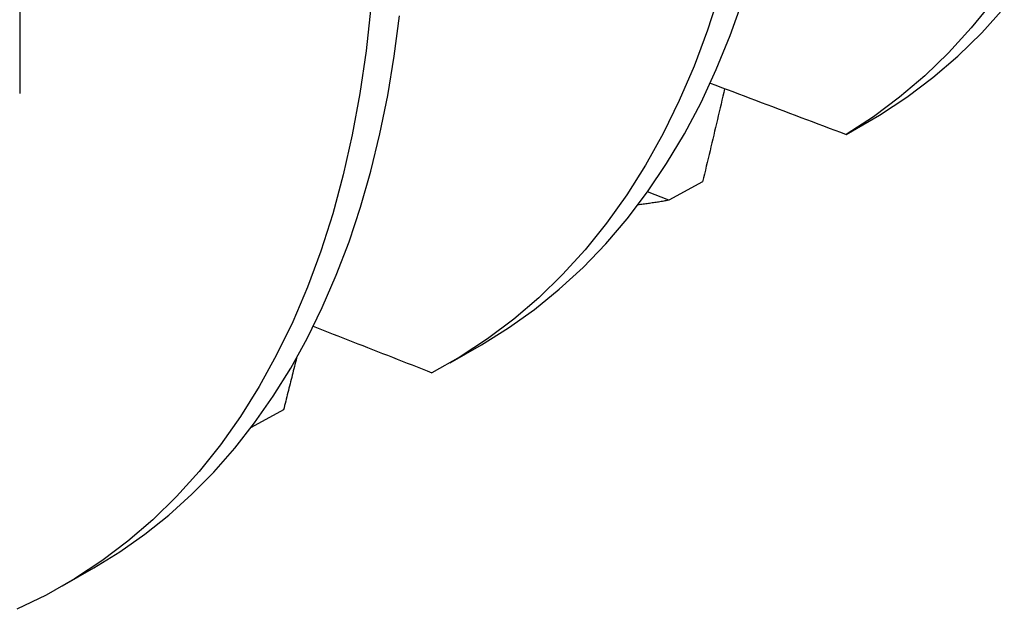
# Model space of a CAD drawing. Header units: inches. Extents: x 25 to 246, y 20 to 159.
# Tile 78 of 112: x 233.4157 to 233.5042, y 85.1858 to 85.2388. Entities that reach past the tile are written whole.
import ezdxf

# ---------------------------------------------------------------- set-up
doc = ezdxf.new("R2010")
doc.units = ezdxf.units.IN
doc.header["$MEASUREMENT"] = 0
doc.layers.add('Visible Edges(ANSI)', color=7, linetype='Continuous', lineweight=25)

msp = doc.modelspace()

# ---------------------------------------------------------------- linework, layer by layer
at = {"layer": 'Visible Edges(ANSI)'}
for p, q in [((233.415754, 85.250572), (233.41573, 85.232132)), ((233.489949, 85.228464), (233.492951, 85.230198)), ((233.477066, 85.224211), (233.474026, 85.222551)), ((233.474026, 85.222551), (233.472121, 85.223302)), ((233.454379, 85.20797), (233.457191, 85.209589)), ((233.439419, 85.203734), (233.436512, 85.20216)), ((233.41958, 85.187931), (233.422392, 85.18955))]:
    msp.add_line(p, q, dxfattribs=at)
at = {"layer": 'Visible Edges(ANSI)', "flags": 128}
for points in [[(233.478578, 85.241181), (233.477499, 85.237827), (233.476294, 85.2346), (233.474964, 85.231503), (233.473512, 85.228541), (233.471939, 85.225718), (233.470247, 85.223037), (233.468439, 85.220502), (233.466518, 85.218115), (233.464485, 85.21588), (233.462344, 85.2138), (233.460097, 85.211878), (233.457748, 85.210115), (233.455299, 85.208515), (233.452754, 85.207078)], [(233.447252, 85.239897), (233.446833, 85.235969), (233.446281, 85.232145), (233.445597, 85.22843), (233.444783, 85.224829), (233.44384, 85.221345), (233.442768, 85.217983), (233.441571, 85.214748), (233.440248, 85.211644), (233.438803, 85.208674), (233.437237, 85.205843), (233.435552, 85.203153), (233.433751, 85.200609), (233.431836, 85.198213), (233.42981, 85.195969), (233.427675, 85.19388), (233.425435, 85.191948), (233.423091, 85.190176), (233.420648, 85.188566), (233.418109, 85.18712), (233.415476, 85.18584)], [(233.457191, 85.209589), (233.459618, 85.211092), (233.461952, 85.212751), (233.46419, 85.214563), (233.466328, 85.216526), (233.468363, 85.218638), (233.470294, 85.220896), (233.472118, 85.223298), (233.473832, 85.22584), (233.475434, 85.22852), (233.476922, 85.231334), (233.478294, 85.234278), (233.479548, 85.23735), (233.480683, 85.240545)], [(233.503127, 85.240395), (233.501199, 85.238017), (233.49916, 85.235792), (233.497012, 85.233721), (233.494759, 85.231808), (233.492404, 85.230055), (233.489949, 85.228464)], [(233.492951, 85.230198), (233.495398, 85.231801), (233.497746, 85.233567), (233.499991, 85.235492), (233.50213, 85.237575), (233.504161, 85.239812)], [(233.422392, 85.18955), (233.424724, 85.19099), (233.42697, 85.192573), (233.429127, 85.194297), (233.431193, 85.196161), (233.433165, 85.198163), (233.435041, 85.2003), (233.436818, 85.20257), (233.438495, 85.20497), (233.44007, 85.207497), (233.44154, 85.210149), (233.442904, 85.212923), (233.444161, 85.215816), (233.445308, 85.218824), (233.446344, 85.221944), (233.447268, 85.225173), (233.448079, 85.228507), (233.448776, 85.231942), (233.449358, 85.235475), (233.449823, 85.239101)], [(233.477754, 85.233075), (233.478261, 85.232882), (233.478768, 85.232689), (233.479275, 85.232496), (233.479782, 85.232304), (233.480289, 85.232111), (233.480797, 85.231919), (233.481304, 85.231726), (233.481812, 85.231534), (233.482319, 85.231341), (233.482827, 85.231149), (233.483335, 85.230957), (233.483843, 85.230765), (233.484351, 85.230573), (233.48486, 85.230381), (233.485368, 85.230189), (233.485877, 85.229997), (233.486385, 85.229805), (233.486894, 85.229613), (233.487403, 85.229421), (233.487912, 85.22923), (233.488421, 85.229038), (233.48893, 85.228847), (233.48944, 85.228655), (233.489949, 85.228464)], [(233.479043, 85.232584), (233.478961, 85.232236), (233.478879, 85.231887), (233.478798, 85.231538), (233.478716, 85.231189), (233.478634, 85.230841), (233.478552, 85.230492), (233.478469, 85.230143), (233.478387, 85.229794), (233.478305, 85.229445), (233.478223, 85.229096), (233.478141, 85.228748), (233.478058, 85.228399), (233.477976, 85.22805), (233.477893, 85.227701), (233.477811, 85.227352), (233.477728, 85.227003), (233.477646, 85.226654), (233.477563, 85.226305), (233.47748, 85.225956), (233.477397, 85.225607), (233.477314, 85.225258), (233.477232, 85.224909), (233.477149, 85.22456), (233.477066, 85.224211)], [(233.474026, 85.222551), (233.473912, 85.222531), (233.473798, 85.222511), (233.473684, 85.222491), (233.47357, 85.222472), (233.473456, 85.222453), (233.473341, 85.222434), (233.473226, 85.222415), (233.473112, 85.222397), (233.472997, 85.222378), (233.472882, 85.22236), (233.472767, 85.222343), (233.472652, 85.222325), (233.472537, 85.222308), (233.472422, 85.222291), (233.472306, 85.222275), (233.472191, 85.222258), (233.472075, 85.222242), (233.471959, 85.222226), (233.471843, 85.22221), (233.471727, 85.222195), (233.471611, 85.22218), (233.471495, 85.222165), (233.471379, 85.22215), (233.471263, 85.222136)], [(233.442098, 85.211243), (233.442541, 85.211069), (233.442984, 85.210895), (233.443427, 85.210721), (233.44387, 85.210547), (233.444313, 85.210373), (233.444756, 85.210199), (233.4452, 85.210026), (233.445643, 85.209852), (233.446087, 85.209678), (233.446531, 85.209505), (233.446975, 85.209331), (233.447419, 85.209158), (233.447863, 85.208984), (233.448307, 85.208811), (233.448751, 85.208637), (233.449195, 85.208464), (233.44964, 85.20829), (233.450084, 85.208117), (233.450529, 85.207944), (233.450974, 85.207771), (233.451419, 85.207598), (233.451864, 85.207424), (233.452309, 85.207251), (233.452754, 85.207078)], [(233.440591, 85.208403), (233.440543, 85.208208), (233.440494, 85.208014), (233.440445, 85.207819), (233.440396, 85.207625), (233.440348, 85.20743), (233.440299, 85.207235), (233.44025, 85.207041), (233.440201, 85.206846), (233.440153, 85.206652), (233.440104, 85.206457), (233.440055, 85.206263), (233.440006, 85.206068), (233.439957, 85.205874), (233.439908, 85.205679), (233.43986, 85.205485), (233.439811, 85.20529), (233.439762, 85.205096), (233.439713, 85.204901), (233.439664, 85.204706), (233.439615, 85.204512), (233.439566, 85.204317), (233.439517, 85.204123), (233.439468, 85.203928), (233.439419, 85.203734)]]:
    msp.add_lwpolyline(points, dxfattribs=at)

doc.saveas('drawing.dxf')
